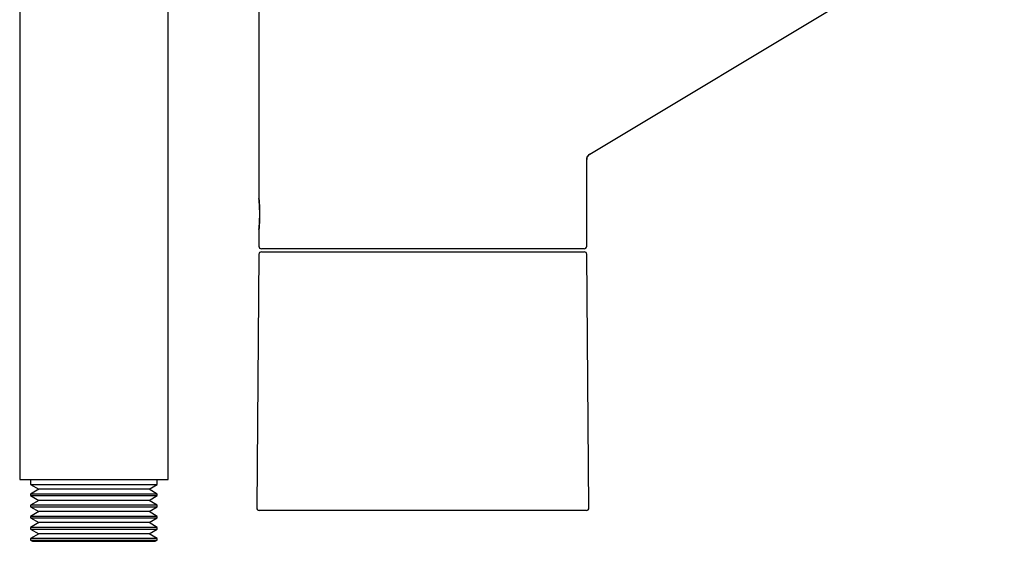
# Model space of a CAD drawing. Header units: millimetres. Extents: x 8 to 974, y 12 to 718.
# Tile 31 of 37: x 681 to 841, y 463 to 548. Entities that reach past the tile are written whole.
import ezdxf

# ---------------------------------------------------------------- set-up
doc = ezdxf.new("R2010")
doc.units = ezdxf.units.MM

msp = doc.modelspace()

# ---------------------------------------------------------------- linework, layer by layer
at = {"color": 7, "linetype": 'Continuous', "lineweight": 30}
for p, q in [((681.44, 651.16), (681.44, 473.19)), ((705.44, 473.19), (705.44, 651.16)), ((773.61, 525.77), (924.47, 616.42)), ((720.12, 555.54), (720.12, 518.59)), ((773.6, 525.77), (773.61, 525.77)), ((773.12, 510.89), (773.12, 524.92)), ((773.12, 524.92), (773.12, 524.92)), ((720.12, 513.6), (720.12, 510.89)), ((720.12, 509.6), (719.76, 468.6)), ((720.52, 509.99), (772.73, 509.99)), ((773.48, 468.6), (773.13, 509.6)), ((681.44, 473.19), (705.44, 473.19)), ((683.19, 473.19), (683.19, 472.38)), ((703.69, 472.38), (703.69, 473.19)), ((683.19, 472.38), (684.54, 471.61)), ((683.19, 472.38), (703.69, 472.38)), ((684.54, 471.61), (683.19, 470.83)), ((702.35, 471.61), (684.54, 471.61)), ((702.35, 471.61), (703.69, 472.38)), ((703.69, 470.83), (702.35, 471.61)), ((683.19, 470.83), (683.19, 470.58)), ((703.69, 470.83), (683.19, 470.83)), ((683.19, 470.58), (684.54, 469.81)), ((683.19, 470.58), (703.69, 470.58)), ((684.54, 469.81), (683.19, 469.03)), ((702.35, 469.81), (684.54, 469.81)), ((702.35, 469.81), (703.69, 470.58)), ((703.69, 469.03), (702.35, 469.81)), ((703.69, 470.58), (703.69, 470.83)), ((683.19, 469.03), (683.19, 468.78)), ((703.69, 469.03), (683.19, 469.03)), ((683.19, 468.78), (684.54, 468.01)), ((683.19, 468.78), (703.69, 468.78)), ((702.35, 468.01), (703.69, 468.78)), ((703.69, 468.78), (703.69, 469.03)), ((746.62, 468.19), (720.16, 468.19)), ((773.08, 468.19), (746.62, 468.19)), ((684.54, 468.01), (683.19, 467.23)), ((683.19, 467.23), (683.19, 466.98)), ((703.69, 467.23), (683.19, 467.23)), ((683.19, 466.98), (684.54, 466.21)), ((683.19, 466.98), (703.69, 466.98)), ((702.35, 468.01), (684.54, 468.01)), ((703.69, 467.23), (702.35, 468.01)), ((702.35, 466.21), (703.69, 466.98)), ((703.69, 466.98), (703.69, 467.23)), ((684.54, 466.21), (683.19, 465.43)), ((683.19, 465.43), (683.19, 465.18)), ((703.69, 465.43), (683.19, 465.43)), ((683.19, 465.18), (684.54, 464.41)), ((683.19, 465.18), (703.69, 465.18)), ((702.35, 466.21), (684.54, 466.21)), ((703.69, 465.43), (702.35, 466.21)), ((702.35, 464.41), (703.69, 465.18)), ((703.69, 465.18), (703.69, 465.43)), ((684.54, 464.41), (683.19, 463.63)), ((683.19, 463.63), (683.19, 463.38)), ((703.69, 463.63), (683.19, 463.63)), ((683.19, 463.38), (683.52, 463.19)), ((683.19, 463.38), (703.69, 463.38)), ((702.35, 464.41), (684.54, 464.41)), ((703.69, 463.63), (702.35, 464.41)), ((703.36, 463.19), (703.69, 463.38)), ((703.69, 463.38), (703.69, 463.63)), ((683.52, 463.19), (703.36, 463.19))]:
    msp.add_line(p, q, dxfattribs=at)
for centre, radius, start, end in [((774.12, 524.92), 1, 121, 180), ((720.52, 510.89), 0.4, 180, 270), ((720.52, 509.59), 0.4, 90, 179.5), ((772.72, 510.89), 0.4, 270, 0), ((772.73, 509.59), 0.4, 0.5, 90), ((720.16, 468.59), 0.4, 179.5, 270), ((773.08, 468.59), 0.4, 270, 0.5)]:
    msp.add_arc(centre, radius, start, end, dxfattribs=at)
for points, knots in [([(773.12, 524.92), (773.12, 524.94), (773.12, 525), (773.13, 525.08), (773.15, 525.17), (773.18, 525.25), (773.21, 525.33), (773.25, 525.41), (773.29, 525.48), (773.35, 525.55), (773.41, 525.62), (773.47, 525.68), (773.53, 525.73), (773.58, 525.76), (773.6, 525.77)], [0, 0, 0, 0, 0.080529, 0.162549, 0.245801, 0.330002, 0.414847, 0.500017, 0.585186, 0.670027, 0.754223, 0.837468, 0.91948, 1, 1, 1, 1]), ([(720.12, 518.59), (720.12, 518.59), (720.12, 518.6), (720.13, 518.58), (720.13, 518.55), (720.13, 518.5), (720.14, 518.44), (720.15, 518.37), (720.16, 518.28), (720.17, 518.17), (720.17, 518.06), (720.18, 517.93), (720.19, 517.79), (720.2, 517.64), (720.21, 517.48), (720.22, 517.32), (720.23, 517.14), (720.24, 516.96), (720.24, 516.77), (720.25, 516.58), (720.25, 516.39), (720.25, 516.19), (720.25, 515.99), (720.25, 515.8), (720.25, 515.6), (720.24, 515.41), (720.24, 515.23), (720.23, 515.04), (720.22, 514.87), (720.21, 514.7), (720.2, 514.54), (720.19, 514.39), (720.18, 514.26), (720.17, 514.13), (720.17, 514.01), (720.16, 513.91), (720.15, 513.82), (720.14, 513.75), (720.13, 513.69), (720.13, 513.64), (720.13, 513.61), (720.12, 513.59), (720.12, 513.59), (720.12, 513.61), (720.13, 513.64), (720.13, 513.68), (720.13, 513.75), (720.14, 513.82), (720.15, 513.91), (720.15, 514.01), (720.16, 514.13), (720.17, 514.26), (720.18, 514.4), (720.19, 514.55), (720.2, 514.7), (720.21, 514.87), (720.21, 515.05), (720.22, 515.23), (720.22, 515.42), (720.23, 515.61), (720.23, 515.8), (720.23, 516), (720.23, 516.19), (720.23, 516.39), (720.23, 516.58), (720.22, 516.77), (720.22, 516.96), (720.21, 517.14), (720.21, 517.32), (720.2, 517.48), (720.19, 517.64), (720.18, 517.79), (720.17, 517.93), (720.16, 518.06), (720.15, 518.17), (720.15, 518.28), (720.14, 518.37), (720.13, 518.44), (720.13, 518.5), (720.13, 518.55), (720.12, 518.58), (720.12, 518.59), (720.12, 518.59)], [0, 0, 0, 0, 0.012596, 0.025083, 0.03754, 0.050046, 0.06268, 0.075237, 0.087688, 0.10011, 0.112583, 0.125182, 0.137731, 0.150177, 0.162598, 0.175072, 0.187676, 0.200238, 0.212687, 0.225101, 0.237561, 0.250145, 0.262731, 0.275192, 0.287606, 0.300054, 0.312613, 0.325214, 0.337686, 0.350106, 0.362553, 0.375105, 0.387698, 0.400168, 0.412591, 0.425047, 0.437612, 0.450177, 0.462633, 0.475056, 0.487525, 0.500118, 0.512611, 0.525165, 0.537612, 0.550031, 0.5625, 0.575095, 0.587668, 0.600126, 0.612546, 0.625006, 0.637595, 0.650169, 0.662628, 0.67505, 0.687512, 0.700099, 0.712638, 0.725082, 0.73751, 0.750001, 0.762591, 0.775085, 0.787514, 0.799957, 0.812491, 0.82508, 0.837548, 0.849971, 0.862428, 0.874996, 0.887576, 0.900033, 0.912454, 0.92492, 0.937507, 0.950082, 0.962538, 0.974957, 0.987418, 1, 1, 1, 1]), ([(746.62, 510.49), (746.42, 510.49), (746.02, 510.49), (745.42, 510.49), (744.83, 510.49), (744.23, 510.49), (743.7, 510.49), (743.25, 510.49), (742.86, 510.49), (742.47, 510.49), (742.08, 510.49), (741.68, 510.49), (741.21, 510.49), (740.67, 510.49), (740.06, 510.49), (739.46, 510.49), (738.97, 510.49), (738.6, 510.49), (738.33, 510.49), (738.07, 510.49), (737.8, 510.49), (737.54, 510.49), (737.28, 510.49), (736.92, 510.49), (736.47, 510.49), (735.93, 510.49), (735.39, 510.49), (734.86, 510.49), (734.4, 510.49), (734, 510.49), (733.66, 510.49), (733.33, 510.49), (733, 510.49), (732.67, 510.49), (732.28, 510.49), (731.84, 510.49), (731.34, 510.49), (730.86, 510.49), (730.38, 510.49), (729.92, 510.49), (729.47, 510.49), (729.02, 510.49), (728.59, 510.49), (728.16, 510.49), (727.74, 510.49), (727.33, 510.49), (726.93, 510.49), (726.54, 510.49), (726.2, 510.49), (725.92, 510.49), (725.68, 510.49), (725.45, 510.49), (725.22, 510.49), (725, 510.49), (724.74, 510.49), (724.46, 510.49), (724.15, 510.49), (723.86, 510.49), (723.57, 510.49), (723.35, 510.49), (723.18, 510.49), (723.05, 510.49), (722.93, 510.49), (722.81, 510.49), (722.69, 510.49), (722.58, 510.49), (722.46, 510.49), (722.31, 510.49), (722.13, 510.49), (721.91, 510.49), (721.72, 510.49), (721.53, 510.49), (721.39, 510.49), (721.27, 510.49), (721.17, 510.49), (721.08, 510.49), (721, 510.49), (720.93, 510.49), (720.85, 510.49), (720.77, 510.49), (720.69, 510.49), (720.63, 510.49), (720.58, 510.49), (720.55, 510.49), (720.53, 510.49), (720.52, 510.49), (720.52, 510.49)], [0, 0, 0, 0, 0.014638, 0.029253, 0.043853, 0.058446, 0.07304, 0.082599, 0.092164, 0.101737, 0.11132, 0.121178, 0.131337, 0.146555, 0.161755, 0.176946, 0.192137, 0.19896, 0.205786, 0.212615, 0.219448, 0.226286, 0.233129, 0.23998, 0.254419, 0.268833, 0.283229, 0.297615, 0.311999, 0.321419, 0.330843, 0.340273, 0.349711, 0.359159, 0.36862, 0.383368, 0.39809, 0.412792, 0.427484, 0.442173, 0.456604, 0.471047, 0.48551, 0.5, 0.514748, 0.529469, 0.544172, 0.558864, 0.573552, 0.583172, 0.592796, 0.602427, 0.612066, 0.621717, 0.63138, 0.645819, 0.660233, 0.67463, 0.689016, 0.703399, 0.710464, 0.717531, 0.7246, 0.731673, 0.738751, 0.745835, 0.752924, 0.760021, 0.775541, 0.791034, 0.806509, 0.821976, 0.837444, 0.847577, 0.857717, 0.867866, 0.878028, 0.887931, 0.897513, 0.91216, 0.926792, 0.941416, 0.956042, 0.970676, 0.985326, 1, 1, 1, 1]), ([(772.72, 510.49), (772.72, 510.49), (772.72, 510.49), (772.7, 510.49), (772.66, 510.49), (772.62, 510.49), (772.56, 510.49), (772.51, 510.49), (772.45, 510.49), (772.39, 510.49), (772.33, 510.49), (772.25, 510.49), (772.16, 510.49), (772.04, 510.49), (771.89, 510.49), (771.72, 510.49), (771.58, 510.49), (771.46, 510.49), (771.37, 510.49), (771.28, 510.49), (771.19, 510.49), (771.09, 510.49), (770.99, 510.49), (770.85, 510.49), (770.67, 510.49), (770.43, 510.49), (770.19, 510.49), (769.93, 510.49), (769.68, 510.49), (769.47, 510.49), (769.28, 510.49), (769.08, 510.49), (768.88, 510.49), (768.68, 510.49), (768.43, 510.49), (768.13, 510.49), (767.79, 510.49), (767.43, 510.49), (767.06, 510.49), (766.68, 510.49), (766.29, 510.49), (765.9, 510.49), (765.5, 510.49), (765.08, 510.49), (764.65, 510.49), (764.21, 510.49), (763.76, 510.49), (763.3, 510.49), (762.88, 510.49), (762.52, 510.49), (762.2, 510.49), (761.88, 510.49), (761.56, 510.49), (761.24, 510.49), (760.85, 510.49), (760.41, 510.49), (759.9, 510.49), (759.39, 510.49), (758.87, 510.49), (758.44, 510.49), (758.09, 510.49), (757.83, 510.49), (757.57, 510.49), (757.3, 510.49), (757.04, 510.49), (756.77, 510.49), (756.5, 510.49), (756.12, 510.49), (755.64, 510.49), (755.04, 510.49), (754.44, 510.49), (753.83, 510.49), (753.29, 510.49), (752.81, 510.49), (752.41, 510.49), (752, 510.49), (751.6, 510.49), (751.2, 510.49), (750.74, 510.49), (750.21, 510.49), (749.62, 510.49), (749.02, 510.49), (748.42, 510.49), (747.83, 510.49), (747.22, 510.49), (746.82, 510.49), (746.62, 510.49)], [0, 0, 0, 0, 0.0146364, 0.0292506, 0.0438502, 0.058443, 0.0730368, 0.0825966, 0.0921622, 0.1017359, 0.1113198, 0.1211784, 0.1313374, 0.1465547, 0.1617546, 0.1769459, 0.1921372, 0.1989602, 0.2057858, 0.2126148, 0.2194478, 0.2262858, 0.2331295, 0.2399797, 0.2544187, 0.2688327, 0.2832292, 0.2976154, 0.3119988, 0.3214187, 0.3308426, 0.3402727, 0.3497109, 0.3591595, 0.3686204, 0.3833684, 0.3980898, 0.4127923, 0.427484, 0.4421727, 0.4566037, 0.471047, 0.48551, 0.5, 0.514748, 0.5294694, 0.5441719, 0.5588636, 0.5735522, 0.5831721, 0.5927963, 0.602427, 0.6120664, 0.6217168, 0.6313803, 0.6458193, 0.6602333, 0.6746297, 0.689016, 0.7033994, 0.710464, 0.7175306, 0.7246001, 0.7316734, 0.7387512, 0.7458346, 0.7529243, 0.7600212, 0.7755407, 0.7910336, 0.8065089, 0.821976, 0.837444, 0.847577, 0.8577169, 0.8678662, 0.8780277, 0.8879319, 0.897514, 0.9121619, 0.9267945, 0.9414196, 0.9560449, 0.9706783, 0.9853274, 1, 1, 1, 1])]:
    msp.add_open_spline(points, degree=3, knots=knots, dxfattribs=at)

doc.saveas('drawing.dxf')
